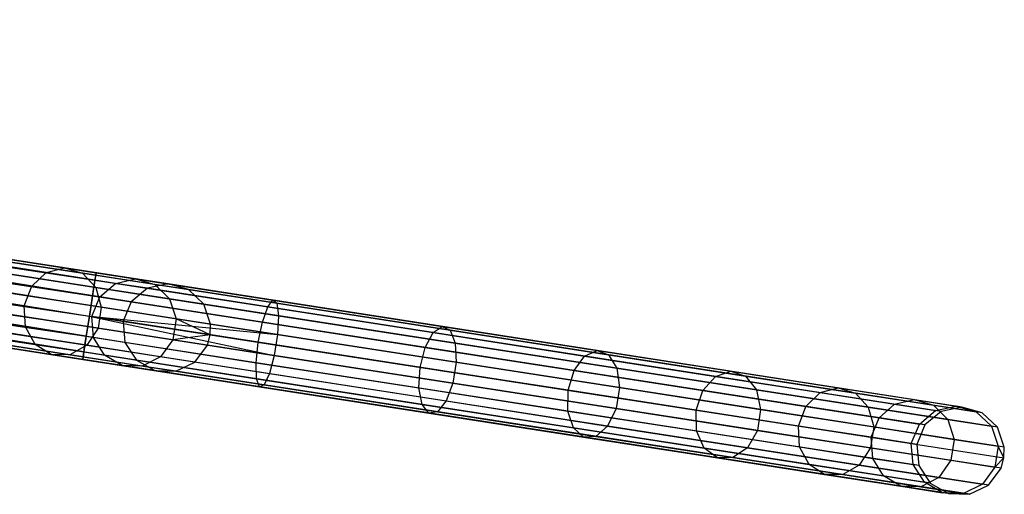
# Model space of a CAD drawing. Extents: x -102 to 101, y -101 to 102.
# Tile 181 of 256: x 77 to 100, y -16 to -6. Entities that reach past the tile are written whole.
import ezdxf

# ---------------------------------------------------------------- set-up
doc = ezdxf.new("R2010")
doc.units = 0
doc.header["$LTSCALE"] = 25.4
doc.layers.get('0').update_dxf_attribs({"linetype": 'CONTINUOUS'})

# ---------------------------------------------------------------- blocks, each defined once
blk = doc.blocks.new('NL2500012268_STL')
at = {"color": 0}
for p, q in [((145.547, -5.704, 327.855), (182.485, -11.438, 327.855)), ((145.547, -5.704, 327.855), (182.485, -11.438, 327.855)), ((182.468, -11.548, 326.932), (145.547, -5.704, 327.145)), ((145.547, -5.704, 327.145), (182.494, -11.381, 327.379)), ((145.547, -5.704, 327.145), (182.494, -11.381, 327.379)), ((182.468, -11.548, 326.932), (145.547, -5.704, 327.145)), ((182.494, -11.381, 327.379), (145.556, -5.647, 327.621)), ((145.556, -5.647, 327.379), (182.494, -11.381, 327.379)), ((182.494, -11.381, 327.379), (145.556, -5.647, 327.621)), ((145.556, -5.647, 327.621), (182.485, -11.438, 327.855)), ((145.556, -5.647, 327.621), (182.485, -11.438, 327.855)), ((145.556, -5.647, 327.379), (182.494, -11.381, 327.379)), ((145.505, -5.972, 328.249), (182.444, -11.706, 328.249)), ((145.505, -5.972, 328.249), (182.444, -11.706, 328.249)), ((182.413, -11.902, 326.615), (145.505, -5.972, 326.751)), ((145.505, -5.972, 326.751), (182.468, -11.548, 326.932)), ((145.505, -5.972, 326.751), (182.468, -11.548, 326.932)), ((182.413, -11.902, 326.615), (145.505, -5.972, 326.751)), ((182.485, -11.438, 327.855), (145.53, -5.814, 328.068)), ((145.53, -5.814, 328.068), (182.444, -11.706, 328.249)), ((145.53, -5.814, 328.068), (182.444, -11.706, 328.249)), ((182.485, -11.438, 327.855), (145.53, -5.814, 328.068)), ((145.53, -5.814, 326.932), (182.468, -11.548, 326.932)), ((145.53, -5.814, 326.932), (182.468, -11.548, 326.932)), ((182.444, -11.706, 328.249), (145.475, -6.168, 328.385)), ((145.475, -6.168, 328.385), (182.379, -12.125, 328.471)), ((145.475, -6.168, 328.385), (182.379, -12.125, 328.471)), ((182.444, -11.706, 328.249), (145.475, -6.168, 328.385)), ((145.475, -6.168, 326.615), (182.413, -11.902, 326.615)), ((145.475, -6.168, 326.615), (182.413, -11.902, 326.615)), ((145.44, -6.391, 328.471), (182.379, -12.125, 328.471)), ((145.44, -6.391, 328.471), (182.379, -12.125, 328.471)), ((145.44, -6.391, 326.529), (182.342, -12.362, 326.5)), ((145.44, -6.391, 326.529), (182.342, -12.362, 326.5)), ((145.44, -6.391, 326.529), (182.413, -11.902, 326.615)), ((145.44, -6.391, 326.529), (182.413, -11.902, 326.615)), ((145.403, -6.628, 328.5), (182.342, -12.362, 328.5)), ((145.403, -6.628, 328.5), (182.342, -12.362, 328.5)), ((145.403, -6.628, 326.5), (182.342, -12.362, 326.5)), ((145.403, -6.628, 326.5), (182.342, -12.362, 326.5)), ((145.367, -6.864, 326.529), (182.342, -12.362, 326.5)), ((182.271, -12.821, 326.615), (145.367, -6.864, 326.529)), ((182.271, -12.821, 326.615), (145.367, -6.864, 326.529)), ((145.367, -6.864, 328.471), (182.305, -12.598, 328.471)), ((145.367, -6.864, 328.471), (182.305, -12.598, 328.471)), ((145.367, -6.864, 326.529), (182.342, -12.362, 326.5)), ((145.332, -7.087, 326.615), (182.271, -12.821, 326.615)), ((145.332, -7.087, 326.615), (182.271, -12.821, 326.615)), ((182.305, -12.598, 328.471), (145.332, -7.087, 328.385)), ((145.332, -7.087, 328.385), (182.24, -13.017, 328.249)), ((145.332, -7.087, 328.385), (182.24, -13.017, 328.249)), ((182.305, -12.598, 328.471), (145.332, -7.087, 328.385)), ((182.216, -13.175, 326.932), (145.302, -7.283, 326.751)), ((145.302, -7.283, 326.751), (182.271, -12.821, 326.615)), ((145.302, -7.283, 326.751), (182.271, -12.821, 326.615)), ((182.216, -13.175, 326.932), (145.302, -7.283, 326.751)), ((145.302, -7.283, 328.249), (182.24, -13.017, 328.249)), ((145.302, -7.283, 328.249), (182.24, -13.017, 328.249)), ((182.19, -13.343, 327.379), (145.26, -7.552, 327.145)), ((145.26, -7.552, 327.145), (182.216, -13.175, 326.932)), ((145.26, -7.552, 327.145), (182.216, -13.175, 326.932)), ((182.19, -13.343, 327.379), (145.26, -7.552, 327.145)), ((145.26, -7.552, 327.855), (182.199, -13.286, 327.855)), ((145.26, -7.552, 327.855), (182.199, -13.286, 327.855)), ((145.277, -7.441, 326.932), (182.216, -13.175, 326.932)), ((145.277, -7.441, 326.932), (182.216, -13.175, 326.932)), ((182.24, -13.017, 328.249), (145.277, -7.441, 328.068)), ((145.277, -7.441, 328.068), (182.199, -13.286, 327.855)), ((145.277, -7.441, 328.068), (182.199, -13.286, 327.855)), ((182.24, -13.017, 328.249), (145.277, -7.441, 328.068)), ((145.251, -7.609, 327.379), (182.19, -13.343, 327.379)), ((145.251, -7.609, 327.621), (182.19, -13.343, 327.379)), ((182.199, -13.286, 327.855), (145.251, -7.609, 327.621)), ((145.251, -7.609, 327.621), (182.19, -13.343, 327.379)), ((145.251, -7.609, 327.379), (182.19, -13.343, 327.379)), ((182.199, -13.286, 327.855), (145.251, -7.609, 327.621)), ((181.78, -11.27, 37.993), (179.386, -10.898, 34.495)), ((181.78, -11.27, 37.993), (179.386, -10.898, 34.495)), ((181.366, -11.377, 38.207), (179.026, -11.014, 34.788)), ((181.366, -11.377, 38.207), (179.026, -11.014, 34.788)), ((182.184, -11.391, 37.765), (179.732, -11.01, 34.185)), ((182.184, -11.391, 37.765), (179.732, -11.01, 34.185)), ((181.036, -11.688, 38.358), (178.734, -11.331, 34.996)), ((181.036, -11.688, 38.358), (178.734, -11.331, 34.996)), ((182.484, -11.713, 37.577), (179.985, -11.325, 33.927)), ((182.484, -11.713, 37.577), (179.985, -11.325, 33.927)), ((181.366, -11.377, 38.207), (181.78, -11.27, 37.993)), ((181.366, -11.377, 38.207), (181.78, -11.27, 37.993)), ((181.78, -11.27, 37.993), (182.184, -11.391, 37.765)), ((183.384, -11.519, 41.925), (181.78, -11.27, 37.993)), ((183.384, -11.519, 41.925), (181.78, -11.27, 37.993)), ((181.78, -11.27, 37.993), (182.184, -11.391, 37.765)), ((181.036, -11.688, 38.358), (181.366, -11.377, 38.207)), ((181.036, -11.688, 38.358), (181.366, -11.377, 38.207)), ((182.934, -11.621, 42.051), (181.366, -11.377, 38.207)), ((182.934, -11.621, 42.051), (181.366, -11.377, 38.207)), ((182.184, -11.391, 37.765), (182.484, -11.713, 37.577)), ((183.826, -11.646, 41.792), (182.184, -11.391, 37.765)), ((183.826, -11.646, 41.792), (182.184, -11.391, 37.765)), ((182.184, -11.391, 37.765), (182.484, -11.713, 37.577)), ((182.468, -11.548, 326.932), (182.413, -11.902, 326.615)), ((182.468, -11.548, 326.932), (182.413, -11.902, 326.615)), ((182.444, -11.706, 328.249), (182.485, -11.438, 327.855)), ((182.444, -11.706, 328.249), (182.485, -11.438, 327.855)), ((182.494, -11.381, 327.379), (182.468, -11.548, 326.932)), ((182.494, -11.381, 327.379), (182.468, -11.548, 326.932)), ((182.468, -11.548, 326.932), (186.379, -12.155, 326.525)), ((182.468, -11.548, 326.932), (186.379, -12.155, 326.525)), ((182.485, -11.438, 327.855), (182.494, -11.381, 327.379)), ((182.485, -11.438, 327.855), (182.494, -11.381, 327.379)), ((182.485, -11.438, 327.855), (186.581, -12.073, 327.428)), ((182.485, -11.438, 327.855), (186.581, -12.073, 327.428)), ((182.494, -11.381, 327.379), (186.495, -12.002, 326.963)), ((182.494, -11.381, 327.379), (186.495, -12.002, 326.963)), ((182.934, -11.621, 42.051), (183.384, -11.519, 41.925)), ((182.934, -11.621, 42.051), (183.384, -11.519, 41.925)), ((183.384, -11.519, 41.925), (183.826, -11.646, 41.792)), ((184.125, -11.634, 46.113), (183.384, -11.519, 41.925)), ((184.125, -11.634, 46.113), (183.384, -11.519, 41.925)), ((183.384, -11.519, 41.925), (183.826, -11.646, 41.792)), ((178.577, -11.777, 35.071), (180.865, -12.132, 38.413)), ((178.577, -11.777, 35.071), (180.865, -12.132, 38.413)), ((182.612, -12.161, 37.471), (180.086, -11.769, 33.781)), ((182.612, -12.161, 37.471), (180.086, -11.769, 33.781)), ((180.865, -12.132, 38.413), (181.036, -11.688, 38.358)), ((180.865, -12.132, 38.413), (181.036, -11.688, 38.358)), ((182.578, -11.928, 42.14), (181.036, -11.688, 38.358)), ((182.578, -11.928, 42.14), (181.036, -11.688, 38.358)), ((182.379, -12.125, 328.471), (182.444, -11.706, 328.249)), ((182.379, -12.125, 328.471), (182.444, -11.706, 328.249)), ((182.444, -11.706, 328.249), (186.619, -12.354, 327.814)), ((182.444, -11.706, 328.249), (186.619, -12.354, 327.814)), ((182.484, -11.713, 37.577), (182.612, -12.161, 37.471)), ((184.158, -11.972, 41.682), (182.484, -11.713, 37.577)), ((184.158, -11.972, 41.682), (182.484, -11.713, 37.577)), ((182.484, -11.713, 37.577), (182.612, -12.161, 37.471)), ((182.578, -11.928, 42.14), (182.934, -11.621, 42.051)), ((182.578, -11.928, 42.14), (182.934, -11.621, 42.051)), ((183.658, -11.733, 46.145), (182.934, -11.621, 42.051)), ((183.658, -11.733, 46.145), (182.934, -11.621, 42.051)), ((183.658, -11.733, 46.145), (183.29, -12.038, 46.167)), ((183.658, -11.733, 46.145), (183.29, -12.038, 46.167)), ((184.125, -11.634, 46.113), (183.658, -11.733, 46.145)), ((184.125, -11.634, 46.113), (183.658, -11.733, 46.145)), ((201.623, -14.522, 306.145), (183.658, -11.733, 46.145)), ((201.623, -14.522, 306.145), (183.658, -11.733, 46.145)), ((183.826, -11.646, 41.792), (184.158, -11.972, 41.682)), ((184.584, -11.763, 46.08), (183.826, -11.646, 41.792)), ((184.584, -11.763, 46.08), (183.826, -11.646, 41.792)), ((183.826, -11.646, 41.792), (184.158, -11.972, 41.682)), ((202.091, -14.423, 306.113), (184.125, -11.634, 46.113)), ((184.584, -11.763, 46.08), (184.125, -11.634, 46.113)), ((202.091, -14.423, 306.113), (184.125, -11.634, 46.113)), ((184.584, -11.763, 46.08), (184.125, -11.634, 46.113)), ((202.55, -14.552, 306.08), (184.584, -11.763, 46.08)), ((184.931, -12.092, 46.053), (184.584, -11.763, 46.08)), ((202.55, -14.552, 306.08), (184.584, -11.763, 46.08)), ((184.931, -12.092, 46.053), (184.584, -11.763, 46.08)), ((182.413, -11.902, 326.615), (182.342, -12.362, 326.5)), ((182.413, -11.902, 326.615), (182.342, -12.362, 326.5)), ((182.398, -12.37, 42.172), (182.578, -11.928, 42.14)), ((182.398, -12.37, 42.172), (182.578, -11.928, 42.14)), ((182.413, -11.902, 326.615), (186.26, -12.499, 326.214)), ((182.413, -11.902, 326.615), (186.26, -12.499, 326.214)), ((183.29, -12.038, 46.167), (182.578, -11.928, 42.14)), ((183.29, -12.038, 46.167), (182.578, -11.928, 42.14)), ((184.158, -11.972, 41.682), (184.304, -12.424, 41.619)), ((184.158, -11.972, 41.682), (184.304, -12.424, 41.619)), ((184.931, -12.092, 46.053), (184.158, -11.972, 41.682)), ((184.931, -12.092, 46.053), (184.158, -11.972, 41.682)), ((186.379, -12.155, 326.525), (186.495, -12.002, 326.963)), ((186.379, -12.155, 326.525), (186.495, -12.002, 326.963)), ((186.495, -12.002, 326.963), (190.327, -12.597, 325.731)), ((186.495, -12.002, 326.963), (190.327, -12.597, 325.731)), ((186.495, -12.002, 326.963), (186.581, -12.073, 327.428)), ((186.495, -12.002, 326.963), (186.581, -12.073, 327.428)), ((180.893, -12.607, 38.358), (178.591, -12.25, 34.996)), ((180.893, -12.607, 38.358), (178.591, -12.25, 34.996)), ((182.539, -12.634, 37.471), (180.013, -12.242, 33.781)), ((182.539, -12.634, 37.471), (180.013, -12.242, 33.781)), ((180.893, -12.607, 38.358), (180.865, -12.132, 38.413)), ((180.865, -12.132, 38.413), (182.398, -12.37, 42.172)), ((180.865, -12.132, 38.413), (182.398, -12.37, 42.172)), ((180.893, -12.607, 38.358), (180.865, -12.132, 38.413)), ((182.342, -12.362, 328.5), (182.379, -12.125, 328.471)), ((182.342, -12.362, 328.5), (182.379, -12.125, 328.471)), ((182.379, -12.125, 328.471), (186.599, -12.78, 328.032)), ((182.379, -12.125, 328.471), (186.599, -12.78, 328.032)), ((182.612, -12.161, 37.471), (182.539, -12.634, 37.471)), ((182.612, -12.161, 37.471), (182.539, -12.634, 37.471)), ((184.304, -12.424, 41.619), (182.612, -12.161, 37.471)), ((184.304, -12.424, 41.619), (182.612, -12.161, 37.471)), ((183.29, -12.038, 46.167), (183.106, -12.48, 46.175)), ((183.29, -12.038, 46.167), (183.106, -12.48, 46.175)), ((201.256, -14.827, 306.167), (183.29, -12.038, 46.167)), ((201.256, -14.827, 306.167), (183.29, -12.038, 46.167)), ((202.897, -14.881, 306.053), (184.931, -12.092, 46.053)), ((185.085, -12.545, 46.037), (184.931, -12.092, 46.053)), ((202.897, -14.881, 306.053), (184.931, -12.092, 46.053)), ((185.085, -12.545, 46.037), (184.931, -12.092, 46.053)), ((186.26, -12.499, 326.214), (186.379, -12.155, 326.525)), ((186.26, -12.499, 326.214), (186.379, -12.155, 326.525)), ((186.379, -12.155, 326.525), (190.125, -12.737, 325.32)), ((186.379, -12.155, 326.525), (190.125, -12.737, 325.32)), ((186.581, -12.073, 327.428), (190.506, -12.683, 326.166)), ((186.581, -12.073, 327.428), (190.506, -12.683, 326.166)), ((186.581, -12.073, 327.428), (186.619, -12.354, 327.814)), ((186.581, -12.073, 327.428), (186.619, -12.354, 327.814)), ((182.342, -12.362, 326.5), (182.271, -12.821, 326.615)), ((182.342, -12.362, 326.5), (182.271, -12.821, 326.615)), ((182.305, -12.598, 328.471), (182.342, -12.362, 328.5)), ((182.305, -12.598, 328.471), (182.342, -12.362, 328.5)), ((182.342, -12.362, 328.5), (186.599, -12.78, 328.032)), ((182.342, -12.362, 328.5), (186.599, -12.78, 328.032)), ((182.342, -12.362, 328.5), (186.525, -13.253, 328.032)), ((182.342, -12.362, 328.5), (186.525, -13.253, 328.032)), ((182.342, -12.362, 326.5), (186.165, -12.955, 326.102)), ((182.342, -12.362, 326.5), (186.165, -12.955, 326.102)), ((182.435, -12.846, 42.14), (182.398, -12.37, 42.172)), ((183.106, -12.48, 46.175), (182.398, -12.37, 42.172)), ((182.435, -12.846, 42.14), (182.398, -12.37, 42.172)), ((183.106, -12.48, 46.175), (182.398, -12.37, 42.172)), ((201.071, -15.269, 306.175), (183.106, -12.48, 46.175)), ((183.106, -12.48, 46.175), (183.147, -12.957, 46.167)), ((201.071, -15.269, 306.175), (183.106, -12.48, 46.175)), ((183.106, -12.48, 46.175), (183.147, -12.957, 46.167)), ((184.304, -12.424, 41.619), (184.231, -12.897, 41.619)), ((184.304, -12.424, 41.619), (184.231, -12.897, 41.619)), ((185.085, -12.545, 46.037), (184.304, -12.424, 41.619)), ((185.085, -12.545, 46.037), (184.304, -12.424, 41.619)), ((185.077, -12.786, 46.035), (184.304, -12.424, 41.619)), ((185.077, -12.786, 46.035), (184.304, -12.424, 41.619)), ((186.619, -12.354, 327.814), (186.599, -12.78, 328.032)), ((186.619, -12.354, 327.814), (186.599, -12.78, 328.032)), ((186.619, -12.354, 327.814), (190.619, -12.975, 326.528)), ((186.619, -12.354, 327.814), (190.619, -12.975, 326.528)), ((181.114, -13.004, 38.207), (178.773, -12.64, 34.788)), ((181.114, -13.004, 38.207), (178.773, -12.64, 34.788)), ((182.281, -13.023, 37.577), (179.782, -12.635, 33.927)), ((182.281, -13.023, 37.577), (179.782, -12.635, 33.927)), ((181.114, -13.004, 38.207), (180.893, -12.607, 38.358)), ((182.435, -12.846, 42.14), (180.893, -12.607, 38.358)), ((181.114, -13.004, 38.207), (180.893, -12.607, 38.358)), ((182.435, -12.846, 42.14), (180.893, -12.607, 38.358)), ((182.24, -13.017, 328.249), (182.305, -12.598, 328.471)), ((182.24, -13.017, 328.249), (182.305, -12.598, 328.471)), ((182.539, -12.634, 37.471), (182.281, -13.023, 37.577)), ((182.539, -12.634, 37.471), (182.281, -13.023, 37.577)), ((182.305, -12.598, 328.471), (186.525, -13.253, 328.032)), ((182.305, -12.598, 328.471), (186.525, -13.253, 328.032)), ((184.231, -12.897, 41.619), (182.539, -12.634, 37.471)), ((184.231, -12.897, 41.619), (182.539, -12.634, 37.471)), ((185.077, -12.786, 46.035), (185.085, -12.545, 46.037)), ((185.077, -12.786, 46.035), (185.085, -12.545, 46.037)), ((203.051, -15.334, 306.037), (185.085, -12.545, 46.037)), ((203.051, -15.334, 306.037), (185.085, -12.545, 46.037)), ((186.165, -12.955, 326.102), (186.26, -12.499, 326.214)), ((186.165, -12.955, 326.102), (186.26, -12.499, 326.214)), ((186.26, -12.499, 326.214), (189.945, -13.071, 325.029)), ((186.26, -12.499, 326.214), (189.945, -13.071, 325.029)), ((190.125, -12.737, 325.32), (190.327, -12.597, 325.731)), ((190.125, -12.737, 325.32), (190.327, -12.597, 325.731)), ((190.327, -12.597, 325.731), (193.832, -13.141, 323.734)), ((190.327, -12.597, 325.731), (193.832, -13.141, 323.734)), ((190.327, -12.597, 325.731), (190.506, -12.683, 326.166)), ((190.327, -12.597, 325.731), (190.506, -12.683, 326.166)), ((190.506, -12.683, 326.166), (194.094, -13.24, 324.122)), ((190.506, -12.683, 326.166), (194.094, -13.24, 324.122)), ((190.506, -12.683, 326.166), (190.619, -12.975, 326.528)), ((190.506, -12.683, 326.166), (190.619, -12.975, 326.528)), ((181.476, -13.232, 37.993), (179.082, -12.86, 34.495)), ((181.476, -13.232, 37.993), (179.082, -12.86, 34.495)), ((181.897, -13.239, 37.765), (179.446, -12.858, 34.185)), ((181.897, -13.239, 37.765), (179.446, -12.858, 34.185)), ((182.271, -12.821, 326.615), (182.216, -13.175, 326.932)), ((182.271, -12.821, 326.615), (182.216, -13.175, 326.932)), ((182.271, -12.821, 326.615), (186.117, -13.418, 326.214)), ((182.271, -12.821, 326.615), (186.117, -13.418, 326.214)), ((182.681, -13.247, 42.051), (182.435, -12.846, 42.14)), ((183.147, -12.957, 46.167), (182.435, -12.846, 42.14)), ((182.681, -13.247, 42.051), (182.435, -12.846, 42.14)), ((183.147, -12.957, 46.167), (182.435, -12.846, 42.14)), ((184.231, -12.897, 41.619), (183.955, -13.283, 41.682)), ((184.231, -12.897, 41.619), (183.955, -13.283, 41.682)), ((185.077, -12.786, 46.035), (184.231, -12.897, 41.619)), ((185.077, -12.786, 46.035), (184.231, -12.897, 41.619)), ((185.012, -13.018, 46.037), (184.231, -12.897, 41.619)), ((185.012, -13.018, 46.037), (184.231, -12.897, 41.619)), ((185.012, -13.018, 46.037), (185.077, -12.786, 46.035)), ((185.012, -13.018, 46.037), (185.077, -12.786, 46.035)), ((185.077, -12.786, 46.035), (203.043, -15.575, 306.035)), ((185.077, -12.786, 46.035), (203.043, -15.575, 306.035)), ((186.599, -12.78, 328.032), (186.525, -13.253, 328.032)), ((186.599, -12.78, 328.032), (186.525, -13.253, 328.032)), ((186.599, -12.78, 328.032), (190.642, -13.408, 326.732)), ((186.599, -12.78, 328.032), (190.642, -13.408, 326.732)), ((189.945, -13.071, 325.029), (190.125, -12.737, 325.32)), ((189.945, -13.071, 325.029), (190.125, -12.737, 325.32)), ((190.125, -12.737, 325.32), (193.551, -13.269, 323.369)), ((190.125, -12.737, 325.32), (193.551, -13.269, 323.369)), ((181.476, -13.232, 37.993), (181.114, -13.004, 38.207)), ((182.681, -13.247, 42.051), (181.114, -13.004, 38.207)), ((181.476, -13.232, 37.993), (181.114, -13.004, 38.207)), ((182.681, -13.247, 42.051), (181.114, -13.004, 38.207)), ((182.281, -13.023, 37.577), (181.897, -13.239, 37.765)), ((182.281, -13.023, 37.577), (181.897, -13.239, 37.765)), ((182.199, -13.286, 327.855), (182.24, -13.017, 328.249)), ((182.199, -13.286, 327.855), (182.24, -13.017, 328.249)), ((182.24, -13.017, 328.249), (186.416, -13.665, 327.814)), ((182.24, -13.017, 328.249), (186.416, -13.665, 327.814)), ((183.955, -13.283, 41.682), (182.281, -13.023, 37.577)), ((183.955, -13.283, 41.682), (182.281, -13.023, 37.577)), ((201.113, -15.746, 306.167), (183.147, -12.957, 46.167)), ((183.147, -12.957, 46.167), (183.405, -13.359, 46.145)), ((201.113, -15.746, 306.167), (183.147, -12.957, 46.167)), ((183.147, -12.957, 46.167), (183.405, -13.359, 46.145)), ((184.727, -13.403, 46.053), (185.012, -13.018, 46.037)), ((184.727, -13.403, 46.053), (185.012, -13.018, 46.037)), ((202.978, -15.807, 306.037), (185.012, -13.018, 46.037)), ((202.978, -15.807, 306.037), (185.012, -13.018, 46.037)), ((186.117, -13.418, 326.214), (186.165, -12.955, 326.102)), ((186.117, -13.418, 326.214), (186.165, -12.955, 326.102)), ((189.829, -13.524, 324.924), (186.165, -12.955, 326.102)), ((189.829, -13.524, 324.924), (186.165, -12.955, 326.102)), ((189.829, -13.524, 324.924), (189.945, -13.071, 325.029)), ((189.829, -13.524, 324.924), (189.945, -13.071, 325.029)), ((189.945, -13.071, 325.029), (193.315, -13.595, 323.11)), ((189.945, -13.071, 325.029), (193.315, -13.595, 323.11)), ((190.619, -12.975, 326.528), (194.277, -13.543, 324.444)), ((190.619, -12.975, 326.528), (194.277, -13.543, 324.444)), ((190.619, -12.975, 326.528), (190.642, -13.408, 326.732)), ((190.619, -12.975, 326.528), (190.642, -13.408, 326.732)), ((193.551, -13.269, 323.369), (193.832, -13.141, 323.734)), ((193.551, -13.269, 323.369), (193.832, -13.141, 323.734)), ((193.832, -13.141, 323.734), (196.861, -13.611, 321.058)), ((193.832, -13.141, 323.734), (196.861, -13.611, 321.058)), ((193.832, -13.141, 323.734), (194.094, -13.24, 324.122)), ((193.832, -13.141, 323.734), (194.094, -13.24, 324.122)), ((181.897, -13.239, 37.765), (181.476, -13.232, 37.993)), ((183.08, -13.481, 41.925), (181.476, -13.232, 37.993)), ((181.897, -13.239, 37.765), (181.476, -13.232, 37.993)), ((183.08, -13.481, 41.925), (181.476, -13.232, 37.993)), ((183.539, -13.494, 41.792), (181.897, -13.239, 37.765)), ((183.539, -13.494, 41.792), (181.897, -13.239, 37.765)), ((182.216, -13.175, 326.932), (182.19, -13.343, 327.379)), ((182.216, -13.175, 326.932), (182.19, -13.343, 327.379)), ((182.19, -13.343, 327.379), (182.199, -13.286, 327.855)), ((182.19, -13.343, 327.379), (182.199, -13.286, 327.855)), ((182.19, -13.343, 327.379), (186.19, -13.964, 326.963)), ((182.19, -13.343, 327.379), (186.19, -13.964, 326.963)), ((182.199, -13.286, 327.855), (186.295, -13.921, 327.428)), ((182.199, -13.286, 327.855), (186.295, -13.921, 327.428)), ((182.216, -13.175, 326.932), (186.126, -13.782, 326.525)), ((182.216, -13.175, 326.932), (186.126, -13.782, 326.525)), ((183.08, -13.481, 41.925), (182.681, -13.247, 42.051)), ((183.405, -13.359, 46.145), (182.681, -13.247, 42.051)), ((183.08, -13.481, 41.925), (182.681, -13.247, 42.051)), ((183.405, -13.359, 46.145), (182.681, -13.247, 42.051)), ((201.371, -16.148, 306.145), (183.405, -13.359, 46.145)), ((183.405, -13.359, 46.145), (183.82, -13.596, 46.113)), ((201.371, -16.148, 306.145), (183.405, -13.359, 46.145)), ((183.405, -13.359, 46.145), (183.82, -13.596, 46.113)), ((183.955, -13.283, 41.682), (183.539, -13.494, 41.792)), ((183.955, -13.283, 41.682), (183.539, -13.494, 41.792)), ((184.727, -13.403, 46.053), (183.955, -13.283, 41.682)), ((184.727, -13.403, 46.053), (183.955, -13.283, 41.682)), ((186.525, -13.253, 328.032), (186.416, -13.665, 327.814)), ((186.525, -13.253, 328.032), (186.416, -13.665, 327.814)), ((186.525, -13.253, 328.032), (190.568, -13.881, 326.732)), ((186.525, -13.253, 328.032), (190.568, -13.881, 326.732)), ((193.315, -13.595, 323.11), (193.551, -13.269, 323.369)), ((193.315, -13.595, 323.11), (193.551, -13.269, 323.369)), ((193.551, -13.269, 323.369), (196.512, -13.728, 320.753)), ((193.551, -13.269, 323.369), (196.512, -13.728, 320.753)), ((194.094, -13.24, 324.122), (197.196, -13.721, 321.382)), ((194.094, -13.24, 324.122), (197.196, -13.721, 321.382)), ((194.094, -13.24, 324.122), (194.277, -13.543, 324.444)), ((194.094, -13.24, 324.122), (194.277, -13.543, 324.444)), ((183.539, -13.494, 41.792), (183.08, -13.481, 41.925)), ((183.82, -13.596, 46.113), (183.08, -13.481, 41.925)), ((183.539, -13.494, 41.792), (183.08, -13.481, 41.925)), ((183.82, -13.596, 46.113), (183.08, -13.481, 41.925)), ((184.297, -13.611, 46.08), (183.539, -13.494, 41.792)), ((184.297, -13.611, 46.08), (183.539, -13.494, 41.792)), ((184.297, -13.611, 46.08), (184.727, -13.403, 46.053)), ((184.297, -13.611, 46.08), (184.727, -13.403, 46.053)), ((202.693, -16.192, 306.053), (184.727, -13.403, 46.053)), ((202.693, -16.192, 306.053), (184.727, -13.403, 46.053)), ((186.126, -13.782, 326.525), (186.117, -13.418, 326.214)), ((186.117, -13.418, 326.214), (189.802, -13.99, 325.029)), ((186.117, -13.418, 326.214), (189.802, -13.99, 325.029)), ((186.126, -13.782, 326.525), (186.117, -13.418, 326.214)), ((189.802, -13.99, 325.029), (189.829, -13.524, 324.924)), ((189.802, -13.99, 325.029), (189.829, -13.524, 324.924)), ((193.178, -14.044, 323.016), (189.829, -13.524, 324.924)), ((193.178, -14.044, 323.016), (189.829, -13.524, 324.924)), ((190.642, -13.408, 326.732), (190.568, -13.881, 326.732)), ((190.642, -13.408, 326.732), (190.568, -13.881, 326.732)), ((190.642, -13.408, 326.732), (194.339, -13.982, 324.626)), ((190.642, -13.408, 326.732), (194.339, -13.982, 324.626)), ((193.178, -14.044, 323.016), (193.315, -13.595, 323.11)), ((193.178, -14.044, 323.016), (193.315, -13.595, 323.11)), ((193.315, -13.595, 323.11), (196.227, -14.047, 320.536)), ((193.315, -13.595, 323.11), (196.227, -14.047, 320.536)), ((194.277, -13.543, 324.444), (197.439, -14.034, 321.65)), ((194.277, -13.543, 324.444), (197.439, -14.034, 321.65)), ((194.277, -13.543, 324.444), (194.339, -13.982, 324.626)), ((194.277, -13.543, 324.444), (194.339, -13.982, 324.626)), ((201.786, -16.384, 306.113), (183.82, -13.596, 46.113)), ((183.82, -13.596, 46.113), (184.297, -13.611, 46.08)), ((201.786, -16.384, 306.113), (183.82, -13.596, 46.113)), ((183.82, -13.596, 46.113), (184.297, -13.611, 46.08)), ((202.263, -16.4, 306.08), (184.297, -13.611, 46.08)), ((202.263, -16.4, 306.08), (184.297, -13.611, 46.08)), ((186.19, -13.964, 326.963), (186.126, -13.782, 326.525)), ((186.126, -13.782, 326.525), (189.872, -14.363, 325.32)), ((186.126, -13.782, 326.525), (189.872, -14.363, 325.32)), ((186.19, -13.964, 326.963), (186.126, -13.782, 326.525)), ((186.416, -13.665, 327.814), (186.295, -13.921, 327.428)), ((186.416, -13.665, 327.814), (186.295, -13.921, 327.428)), ((186.416, -13.665, 327.814), (190.416, -14.286, 326.528)), ((186.416, -13.665, 327.814), (190.416, -14.286, 326.528)), ((196.227, -14.047, 320.536), (196.512, -13.728, 320.753)), ((196.227, -14.047, 320.536), (196.512, -13.728, 320.753)), ((196.512, -13.728, 320.753), (196.861, -13.611, 321.058)), ((196.512, -13.728, 320.753), (196.861, -13.611, 321.058)), ((196.512, -13.728, 320.753), (198.884, -14.097, 317.581)), ((196.512, -13.728, 320.753), (198.884, -14.097, 317.581)), ((196.861, -13.611, 321.058), (199.288, -13.988, 317.813)), ((196.861, -13.611, 321.058), (199.288, -13.988, 317.813)), ((196.861, -13.611, 321.058), (197.196, -13.721, 321.382)), ((196.861, -13.611, 321.058), (197.196, -13.721, 321.382)), ((197.196, -13.721, 321.382), (199.681, -14.107, 318.059)), ((197.196, -13.721, 321.382), (199.681, -14.107, 318.059)), ((197.196, -13.721, 321.382), (197.439, -14.034, 321.65)), ((197.196, -13.721, 321.382), (197.439, -14.034, 321.65)), ((186.295, -13.921, 327.428), (186.19, -13.964, 326.963)), ((186.295, -13.921, 327.428), (186.19, -13.964, 326.963)), ((186.19, -13.964, 326.963), (190.023, -14.558, 325.731)), ((186.19, -13.964, 326.963), (190.023, -14.558, 325.731)), ((186.295, -13.921, 327.428), (190.219, -14.531, 326.166)), ((186.295, -13.921, 327.428), (190.219, -14.531, 326.166)), ((189.872, -14.363, 325.32), (189.802, -13.99, 325.029)), ((189.802, -13.99, 325.029), (193.172, -14.513, 323.11)), ((189.802, -13.99, 325.029), (193.172, -14.513, 323.11)), ((189.872, -14.363, 325.32), (189.802, -13.99, 325.029)), ((190.568, -13.881, 326.732), (190.416, -14.286, 326.528)), ((190.568, -13.881, 326.732), (190.416, -14.286, 326.528)), ((190.568, -13.881, 326.732), (194.265, -14.455, 324.626)), ((190.568, -13.881, 326.732), (194.265, -14.455, 324.626)), ((194.339, -13.982, 324.626), (194.265, -14.455, 324.626)), ((194.339, -13.982, 324.626), (194.265, -14.455, 324.626)), ((194.339, -13.982, 324.626), (197.534, -14.478, 321.802)), ((194.339, -13.982, 324.626), (197.534, -14.478, 321.802)), ((197.439, -14.034, 321.65), (199.972, -14.427, 318.264)), ((197.439, -14.034, 321.65), (199.972, -14.427, 318.264)), ((197.439, -14.034, 321.65), (197.534, -14.478, 321.802)), ((197.439, -14.034, 321.65), (197.534, -14.478, 321.802)), ((198.884, -14.097, 317.581), (199.288, -13.988, 317.813)), ((198.884, -14.097, 317.581), (199.288, -13.988, 317.813)), ((199.288, -13.988, 317.813), (201.012, -14.255, 314.136)), ((199.288, -13.988, 317.813), (201.012, -14.255, 314.136)), ((199.288, -13.988, 317.813), (199.681, -14.107, 318.059)), ((199.288, -13.988, 317.813), (199.681, -14.107, 318.059)), ((193.172, -14.513, 323.11), (193.178, -14.044, 323.016)), ((193.172, -14.513, 323.11), (193.178, -14.044, 323.016)), ((196.073, -14.493, 320.458), (193.178, -14.044, 323.016)), ((196.073, -14.493, 320.458), (193.178, -14.044, 323.016)), ((196.073, -14.493, 320.458), (196.227, -14.047, 320.536)), ((196.073, -14.493, 320.458), (196.227, -14.047, 320.536)), ((196.227, -14.047, 320.536), (198.561, -14.409, 317.416)), ((196.227, -14.047, 320.536), (198.561, -14.409, 317.416)), ((198.561, -14.409, 317.416), (198.884, -14.097, 317.581)), ((198.561, -14.409, 317.416), (198.884, -14.097, 317.581)), ((198.884, -14.097, 317.581), (200.569, -14.358, 313.987)), ((198.884, -14.097, 317.581), (200.569, -14.358, 313.987)), ((199.681, -14.107, 318.059), (201.445, -14.381, 314.295)), ((199.681, -14.107, 318.059), (201.445, -14.381, 314.295)), ((199.681, -14.107, 318.059), (199.972, -14.427, 318.264)), ((199.681, -14.107, 318.059), (199.972, -14.427, 318.264)), ((200.569, -14.358, 313.987), (201.012, -14.255, 314.136)), ((200.569, -14.358, 313.987), (201.012, -14.255, 314.136)), ((201.012, -14.255, 314.136), (201.959, -14.402, 310.181)), ((201.012, -14.255, 314.136), (201.959, -14.402, 310.181)), ((201.012, -14.255, 314.136), (201.445, -14.381, 314.295)), ((201.012, -14.255, 314.136), (201.445, -14.381, 314.295)), ((190.023, -14.558, 325.731), (189.872, -14.363, 325.32)), ((189.872, -14.363, 325.32), (193.298, -14.895, 323.369)), ((189.872, -14.363, 325.32), (193.298, -14.895, 323.369)), ((190.023, -14.558, 325.731), (189.872, -14.363, 325.32)), ((190.416, -14.286, 326.528), (190.219, -14.531, 326.166)), ((190.416, -14.286, 326.528), (190.219, -14.531, 326.166)), ((190.416, -14.286, 326.528), (194.073, -14.854, 324.444)), ((190.416, -14.286, 326.528), (194.073, -14.854, 324.444)), ((194.265, -14.455, 324.626), (194.073, -14.854, 324.444)), ((194.265, -14.455, 324.626), (194.073, -14.854, 324.444)), ((194.265, -14.455, 324.626), (197.461, -14.951, 321.802)), ((194.265, -14.455, 324.626), (197.461, -14.951, 321.802)), ((197.534, -14.478, 321.802), (197.461, -14.951, 321.802)), ((197.534, -14.478, 321.802), (197.461, -14.951, 321.802)), ((197.534, -14.478, 321.802), (200.095, -14.875, 318.379)), ((197.534, -14.478, 321.802), (200.095, -14.875, 318.379)), ((198.393, -14.853, 317.357), (198.561, -14.409, 317.416)), ((198.393, -14.853, 317.357), (198.561, -14.409, 317.416)), ((198.561, -14.409, 317.416), (200.218, -14.666, 313.881)), ((198.561, -14.409, 317.416), (200.218, -14.666, 313.881)), ((199.972, -14.427, 318.264), (201.771, -14.706, 314.426)), ((199.972, -14.427, 318.264), (201.771, -14.706, 314.426)), ((199.972, -14.427, 318.264), (200.095, -14.875, 318.379)), ((199.972, -14.427, 318.264), (200.095, -14.875, 318.379)), ((200.218, -14.666, 313.881), (200.569, -14.358, 313.987)), ((200.218, -14.666, 313.881), (200.569, -14.358, 313.987)), ((200.569, -14.358, 313.987), (201.495, -14.502, 310.12)), ((200.569, -14.358, 313.987), (201.495, -14.502, 310.12)), ((201.445, -14.381, 314.295), (202.415, -14.531, 310.245)), ((201.445, -14.381, 314.295), (202.415, -14.531, 310.245)), ((201.445, -14.381, 314.295), (201.771, -14.706, 314.426)), ((201.445, -14.381, 314.295), (201.771, -14.706, 314.426)), ((201.495, -14.502, 310.12), (201.959, -14.402, 310.181)), ((201.495, -14.502, 310.12), (201.959, -14.402, 310.181)), ((202.091, -14.423, 306.113), (201.623, -14.522, 306.145)), ((202.091, -14.423, 306.113), (201.623, -14.522, 306.145)), ((202.091, -14.423, 306.113), (201.959, -14.402, 310.181)), ((201.959, -14.402, 310.181), (202.415, -14.531, 310.245)), ((202.091, -14.423, 306.113), (201.959, -14.402, 310.181)), ((201.959, -14.402, 310.181), (202.415, -14.531, 310.245)), ((202.55, -14.552, 306.08), (202.091, -14.423, 306.113)), ((202.55, -14.552, 306.08), (202.091, -14.423, 306.113)), ((190.219, -14.531, 326.166), (190.023, -14.558, 325.731)), ((190.219, -14.531, 326.166), (190.023, -14.558, 325.731)), ((190.023, -14.558, 325.731), (193.527, -15.102, 323.734)), ((190.023, -14.558, 325.731), (193.527, -15.102, 323.734)), ((190.219, -14.531, 326.166), (193.807, -15.087, 324.122)), ((190.219, -14.531, 326.166), (193.807, -15.087, 324.122)), ((193.298, -14.895, 323.369), (193.172, -14.513, 323.11)), ((193.172, -14.513, 323.11), (196.085, -14.965, 320.536)), ((193.172, -14.513, 323.11), (196.085, -14.965, 320.536)), ((193.298, -14.895, 323.369), (193.172, -14.513, 323.11)), ((198.393, -14.853, 317.357), (196.073, -14.493, 320.458)), ((196.085, -14.965, 320.536), (196.073, -14.493, 320.458)), ((198.393, -14.853, 317.357), (196.073, -14.493, 320.458)), ((196.085, -14.965, 320.536), (196.073, -14.493, 320.458)), ((200.04, -15.109, 313.842), (200.218, -14.666, 313.881)), ((200.04, -15.109, 313.842), (200.218, -14.666, 313.881)), ((200.218, -14.666, 313.881), (201.129, -14.808, 310.078)), ((200.218, -14.666, 313.881), (201.129, -14.808, 310.078)), ((201.129, -14.808, 310.078), (201.495, -14.502, 310.12)), ((201.129, -14.808, 310.078), (201.495, -14.502, 310.12)), ((201.623, -14.522, 306.145), (201.256, -14.827, 306.167)), ((201.623, -14.522, 306.145), (201.256, -14.827, 306.167)), ((201.623, -14.522, 306.145), (201.495, -14.502, 310.12)), ((201.623, -14.522, 306.145), (201.495, -14.502, 310.12)), ((201.771, -14.706, 314.426), (202.759, -14.86, 310.298)), ((201.771, -14.706, 314.426), (202.759, -14.86, 310.298)), ((201.771, -14.706, 314.426), (201.913, -15.157, 314.5)), ((201.771, -14.706, 314.426), (201.913, -15.157, 314.5)), ((202.55, -14.552, 306.08), (202.415, -14.531, 310.245)), ((202.415, -14.531, 310.245), (202.759, -14.86, 310.298)), ((202.55, -14.552, 306.08), (202.415, -14.531, 310.245)), ((202.415, -14.531, 310.245), (202.759, -14.86, 310.298)), ((202.897, -14.881, 306.053), (202.55, -14.552, 306.08)), ((202.897, -14.881, 306.053), (202.55, -14.552, 306.08)), ((193.527, -15.102, 323.734), (193.298, -14.895, 323.369)), ((193.298, -14.895, 323.369), (196.259, -15.355, 320.753)), ((193.298, -14.895, 323.369), (196.259, -15.355, 320.753)), ((193.527, -15.102, 323.734), (193.298, -14.895, 323.369)), ((194.073, -14.854, 324.444), (193.807, -15.087, 324.122)), ((194.073, -14.854, 324.444), (193.807, -15.087, 324.122)), ((194.073, -14.854, 324.444), (197.235, -15.344, 321.65)), ((194.073, -14.854, 324.444), (197.235, -15.344, 321.65)), ((200.04, -15.109, 313.842), (198.393, -14.853, 317.357)), ((198.419, -15.327, 317.416), (198.393, -14.853, 317.357)), ((200.04, -15.109, 313.842), (198.393, -14.853, 317.357)), ((198.419, -15.327, 317.416), (198.393, -14.853, 317.357)), ((200.095, -14.875, 318.379), (200.021, -15.348, 318.379)), ((200.095, -14.875, 318.379), (200.021, -15.348, 318.379)), ((200.095, -14.875, 318.379), (201.913, -15.157, 314.5)), ((200.095, -14.875, 318.379), (201.913, -15.157, 314.5)), ((200.946, -15.249, 310.062), (201.129, -14.808, 310.078)), ((200.946, -15.249, 310.062), (201.129, -14.808, 310.078)), ((201.256, -14.827, 306.167), (201.071, -15.269, 306.175)), ((201.256, -14.827, 306.167), (201.071, -15.269, 306.175)), ((201.256, -14.827, 306.167), (201.129, -14.808, 310.078)), ((201.256, -14.827, 306.167), (201.129, -14.808, 310.078)), ((202.897, -14.881, 306.053), (202.759, -14.86, 310.298)), ((202.759, -14.86, 310.298), (202.912, -15.312, 310.328)), ((202.897, -14.881, 306.053), (202.759, -14.86, 310.298)), ((202.759, -14.86, 310.298), (202.912, -15.312, 310.328)), ((203.051, -15.334, 306.037), (202.897, -14.881, 306.053)), ((203.051, -15.334, 306.037), (202.897, -14.881, 306.053)), ((193.807, -15.087, 324.122), (193.527, -15.102, 323.734)), ((193.807, -15.087, 324.122), (193.527, -15.102, 323.734)), ((193.527, -15.102, 323.734), (196.557, -15.573, 321.058)), ((193.527, -15.102, 323.734), (196.557, -15.573, 321.058)), ((193.807, -15.087, 324.122), (196.909, -15.569, 321.382)), ((193.807, -15.087, 324.122), (196.909, -15.569, 321.382)), ((196.259, -15.355, 320.753), (196.085, -14.965, 320.536)), ((196.085, -14.965, 320.536), (198.419, -15.327, 317.416)), ((196.085, -14.965, 320.536), (198.419, -15.327, 317.416)), ((196.259, -15.355, 320.753), (196.085, -14.965, 320.536)), ((197.461, -14.951, 321.802), (197.235, -15.344, 321.65)), ((197.461, -14.951, 321.802), (197.235, -15.344, 321.65)), ((197.461, -14.951, 321.802), (200.021, -15.348, 318.379)), ((197.461, -14.951, 321.802), (200.021, -15.348, 318.379)), ((200.946, -15.249, 310.062), (200.04, -15.109, 313.842)), ((200.076, -15.585, 313.881), (200.04, -15.109, 313.842)), ((200.946, -15.249, 310.062), (200.04, -15.109, 313.842)), ((200.076, -15.585, 313.881), (200.04, -15.109, 313.842)), ((196.557, -15.573, 321.058), (196.259, -15.355, 320.753)), ((196.259, -15.355, 320.753), (198.632, -15.723, 317.581)), ((196.259, -15.355, 320.753), (198.632, -15.723, 317.581)), ((196.557, -15.573, 321.058), (196.259, -15.355, 320.753)), ((197.235, -15.344, 321.65), (196.909, -15.569, 321.382)), ((197.235, -15.344, 321.65), (196.909, -15.569, 321.382)), ((197.235, -15.344, 321.65), (199.768, -15.738, 318.264)), ((197.235, -15.344, 321.65), (199.768, -15.738, 318.264)), ((198.632, -15.723, 317.581), (198.419, -15.327, 317.416)), ((198.419, -15.327, 317.416), (200.076, -15.585, 313.881)), ((198.419, -15.327, 317.416), (200.076, -15.585, 313.881)), ((198.632, -15.723, 317.581), (198.419, -15.327, 317.416)), ((200.021, -15.348, 318.379), (199.768, -15.738, 318.264)), ((200.021, -15.348, 318.379), (199.768, -15.738, 318.264)), ((200.021, -15.348, 318.379), (201.839, -15.63, 314.5)), ((200.021, -15.348, 318.379), (201.839, -15.63, 314.5)), ((201.071, -15.269, 306.175), (200.946, -15.249, 310.062)), ((201.071, -15.269, 306.175), (200.946, -15.249, 310.062)), ((200.986, -15.726, 310.078), (200.946, -15.249, 310.062)), ((200.986, -15.726, 310.078), (200.946, -15.249, 310.062)), ((201.071, -15.269, 306.175), (201.113, -15.746, 306.167)), ((201.071, -15.269, 306.175), (201.113, -15.746, 306.167)), ((201.913, -15.157, 314.5), (201.839, -15.63, 314.5)), ((201.913, -15.157, 314.5), (201.839, -15.63, 314.5)), ((201.913, -15.157, 314.5), (202.912, -15.312, 310.328)), ((201.913, -15.157, 314.5), (202.912, -15.312, 310.328)), ((202.912, -15.312, 310.328), (202.839, -15.785, 310.328)), ((202.912, -15.312, 310.328), (202.839, -15.785, 310.328)), ((203.043, -15.575, 306.035), (202.912, -15.312, 310.328)), ((203.043, -15.575, 306.035), (202.912, -15.312, 310.328)), ((203.051, -15.334, 306.037), (202.912, -15.312, 310.328)), ((203.051, -15.334, 306.037), (202.912, -15.312, 310.328)), ((203.043, -15.575, 306.035), (203.051, -15.334, 306.037)), ((203.043, -15.575, 306.035), (203.051, -15.334, 306.037)), ((196.909, -15.569, 321.382), (196.557, -15.573, 321.058)), ((196.909, -15.569, 321.382), (196.557, -15.573, 321.058)), ((196.557, -15.573, 321.058), (198.984, -15.949, 317.813)), ((196.557, -15.573, 321.058), (198.984, -15.949, 317.813)), ((196.909, -15.569, 321.382), (199.394, -15.955, 318.059)), ((196.909, -15.569, 321.382), (199.394, -15.955, 318.059)), ((200.316, -15.985, 313.987), (200.076, -15.585, 313.881)), ((200.076, -15.585, 313.881), (200.986, -15.726, 310.078)), ((200.076, -15.585, 313.881), (200.986, -15.726, 310.078)), ((200.316, -15.985, 313.987), (200.076, -15.585, 313.881)), ((203.043, -15.575, 306.035), (202.839, -15.785, 310.328)), ((203.043, -15.575, 306.035), (202.839, -15.785, 310.328)), ((202.978, -15.807, 306.037), (203.043, -15.575, 306.035)), ((202.978, -15.807, 306.037), (203.043, -15.575, 306.035)), ((198.984, -15.949, 317.813), (198.632, -15.723, 317.581)), ((198.632, -15.723, 317.581), (200.316, -15.985, 313.987)), ((198.632, -15.723, 317.581), (200.316, -15.985, 313.987)), ((198.984, -15.949, 317.813), (198.632, -15.723, 317.581)), ((199.768, -15.738, 318.264), (199.394, -15.955, 318.059)), ((199.768, -15.738, 318.264), (199.394, -15.955, 318.059)), ((199.768, -15.738, 318.264), (201.567, -16.017, 314.426)), ((199.768, -15.738, 318.264), (201.567, -16.017, 314.426)), ((201.113, -15.746, 306.167), (200.986, -15.726, 310.078)), ((201.113, -15.746, 306.167), (200.986, -15.726, 310.078)), ((201.242, -16.128, 310.12), (200.986, -15.726, 310.078)), ((201.242, -16.128, 310.12), (200.986, -15.726, 310.078)), ((201.113, -15.746, 306.167), (201.371, -16.148, 306.145)), ((201.113, -15.746, 306.167), (201.371, -16.148, 306.145)), ((201.839, -15.63, 314.5), (201.567, -16.017, 314.426)), ((201.839, -15.63, 314.5), (201.567, -16.017, 314.426)), ((201.839, -15.63, 314.5), (202.839, -15.785, 310.328)), ((201.839, -15.63, 314.5), (202.839, -15.785, 310.328)), ((202.839, -15.785, 310.328), (202.556, -16.17, 310.298)), ((202.839, -15.785, 310.328), (202.556, -16.17, 310.298)), ((202.693, -16.192, 306.053), (202.978, -15.807, 306.037)), ((202.693, -16.192, 306.053), (202.978, -15.807, 306.037)), ((202.978, -15.807, 306.037), (202.839, -15.785, 310.328)), ((202.978, -15.807, 306.037), (202.839, -15.785, 310.328)), ((199.394, -15.955, 318.059), (198.984, -15.949, 317.813)), ((198.984, -15.949, 317.813), (200.707, -16.217, 314.136)), ((198.984, -15.949, 317.813), (200.707, -16.217, 314.136)), ((199.394, -15.955, 318.059), (198.984, -15.949, 317.813)), ((199.394, -15.955, 318.059), (201.159, -16.229, 314.295)), ((199.394, -15.955, 318.059), (201.159, -16.229, 314.295)), ((200.707, -16.217, 314.136), (200.316, -15.985, 313.987)), ((200.316, -15.985, 313.987), (201.242, -16.128, 310.12)), ((200.316, -15.985, 313.987), (201.242, -16.128, 310.12)), ((200.707, -16.217, 314.136), (200.316, -15.985, 313.987)), ((201.567, -16.017, 314.426), (201.159, -16.229, 314.295)), ((201.567, -16.017, 314.426), (201.159, -16.229, 314.295)), ((201.567, -16.017, 314.426), (202.556, -16.17, 310.298)), ((201.567, -16.017, 314.426), (202.556, -16.17, 310.298)), ((201.159, -16.229, 314.295), (200.707, -16.217, 314.136)), ((200.707, -16.217, 314.136), (201.654, -16.364, 310.181)), ((200.707, -16.217, 314.136), (201.654, -16.364, 310.181)), ((201.159, -16.229, 314.295), (200.707, -16.217, 314.136)), ((201.159, -16.229, 314.295), (202.129, -16.379, 310.245)), ((201.159, -16.229, 314.295), (202.129, -16.379, 310.245)), ((201.371, -16.148, 306.145), (201.242, -16.128, 310.12)), ((201.371, -16.148, 306.145), (201.242, -16.128, 310.12)), ((201.654, -16.364, 310.181), (201.242, -16.128, 310.12)), ((201.654, -16.364, 310.181), (201.242, -16.128, 310.12)), ((201.371, -16.148, 306.145), (201.786, -16.384, 306.113)), ((201.371, -16.148, 306.145), (201.786, -16.384, 306.113)), ((202.556, -16.17, 310.298), (202.129, -16.379, 310.245)), ((202.556, -16.17, 310.298), (202.129, -16.379, 310.245)), ((202.263, -16.4, 306.08), (202.693, -16.192, 306.053)), ((202.263, -16.4, 306.08), (202.693, -16.192, 306.053)), ((202.693, -16.192, 306.053), (202.556, -16.17, 310.298)), ((202.693, -16.192, 306.053), (202.556, -16.17, 310.298)), ((201.786, -16.384, 306.113), (201.654, -16.364, 310.181)), ((201.786, -16.384, 306.113), (201.654, -16.364, 310.181)), ((202.129, -16.379, 310.245), (201.654, -16.364, 310.181)), ((202.129, -16.379, 310.245), (201.654, -16.364, 310.181)), ((201.786, -16.384, 306.113), (202.263, -16.4, 306.08)), ((201.786, -16.384, 306.113), (202.263, -16.4, 306.08)), ((202.263, -16.4, 306.08), (202.129, -16.379, 310.245)), ((202.263, -16.4, 306.08), (202.129, -16.379, 310.245))]:
    blk.add_line(p, q, dxfattribs=at)

msp = doc.modelspace()

# ---------------------------------------------------------------- block references
at = {"color": 0}
msp.add_blockref('NL2500012268_STL', (-103.369, -0.081, -1716.928), dxfattribs=at)

doc.saveas('drawing.dxf')
